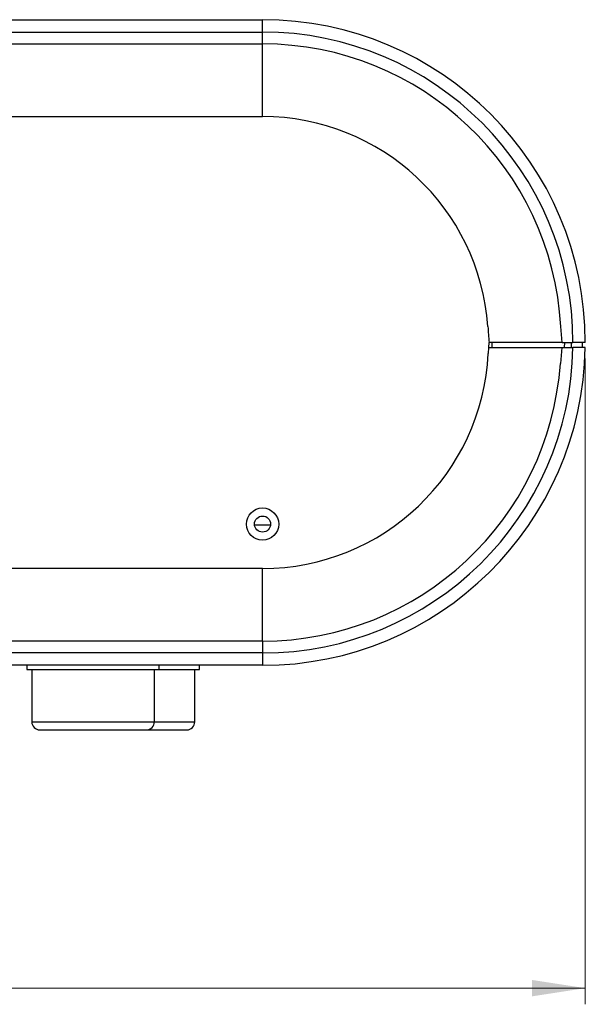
# Model space of a CAD drawing. Header units: millimetres. Extents: x 15 to 836, y 5 to 589.
# Tile 7 of 14: x 225 to 260, y 301 to 362. Entities that reach past the tile are written whole.
import ezdxf

# ---------------------------------------------------------------- set-up
doc = ezdxf.new("R2010")
doc.units = ezdxf.units.MM
doc.styles.add('SLDTEXTSTYLE0', font='TXT', dxfattribs={"width": 0.75})
doc.dimstyles.new('SLDDIMSTYLE1', dxfattribs={"dimtxt": 3.5, "dimasz": 3.302, "dimexe": 0, "dimexo": 0.0625, "dimgap": 0.875, "dimtad": 1, "dimrnd": 1e-09, "dimzin": 4, "dimdsep": 46, "dimtxsty": 'SLDTEXTSTYLE0', "dimsah": 1, "dimcen": 0.09, "dimadec": 0, "dimazin": 1, "dimtfac": 1, "dimtofl": 0, "dimtmove": 0, "dimatfit": 3, "dimfxl": 1, "dimfrac": 2, "dimtolj": 1, "dimtzin": 12, "dimarcsym": 0})

# ---------------------------------------------------------------- blocks, each defined once
blk = doc.blocks.new('_D_1')
at = {"color": 7, "linetype": 'Continuous', "lineweight": 0}
for p, q in [((69.636, 341.04), (69.636, 301.037)), ((259.636, 341.04), (259.636, 301.037)), ((69.636, 302.037), (259.636, 302.037))]:
    blk.add_line(p, q, dxfattribs=at)
at = {"color": 7, "linetype": 'Continuous', "lineweight": 18}
for points in [[(69.636, 302.037), (72.938, 301.529), (72.938, 302.545)], [(259.636, 302.037), (256.334, 302.545), (256.334, 301.529)]]:
    blk.add_solid(points, dxfattribs=at)
at = {"color": 7, "linetype": 'Continuous', "lineweight": 18, "insert": (148.668, 306.549), "char_height": 3.5, "attachment_point": 1, "style": 'SLDTEXTSTYLE0'}
blk.add_mtext('190.00', dxfattribs=at)

msp = doc.modelspace()

# ---------------------------------------------------------------- linework, layer by layer
at = {"color": 7, "linetype": 'Continuous', "lineweight": 25}
for p, q in [((89.636, 362.04), (239.636, 362.04)), ((239.636, 361.276), (239.636, 362.04)), ((89.636, 361.276), (239.636, 361.276)), ((239.636, 360.54), (239.636, 361.276)), ((89.636, 360.54), (239.636, 360.54)), ((239.636, 356.04), (239.636, 360.54)), ((89.636, 356.04), (239.636, 356.04)), ((258.209, 342.04), (258.109, 343.035)), ((253.645, 341.74), (253.619, 341.366)), ((253.666, 342.04), (253.645, 341.74)), ((253.645, 341.74), (258.19, 341.74)), ((253.666, 342.04), (253.67, 342.04)), ((258.209, 342.04), (253.67, 342.04)), ((253.844, 342.04), (253.844, 341.74)), ((258.19, 341.74), (258.09, 340.747)), ((258.19, 341.74), (258.869, 341.74)), ((258.209, 342.04), (258.871, 342.04)), ((258.336, 342.04), (258.33, 341.74)), ((258.753, 342.04), (258.755, 341.74)), ((259.636, 342.04), (258.871, 342.04)), ((259.436, 342.04), (259.441, 341.74)), ((239.138, 330.74), (240.133, 330.74)), ((239.636, 328.04), (89.636, 328.04)), ((239.636, 323.54), (239.636, 328.04)), ((239.636, 323.54), (89.636, 323.54)), ((239.636, 323.54), (239.636, 322.805)), ((239.636, 322.805), (89.636, 322.805)), ((239.636, 322.805), (239.636, 322.04)), ((239.636, 322.04), (89.636, 322.04)), ((225.036, 322.04), (225.036, 321.79)), ((225.036, 321.79), (233.236, 321.79)), ((225.336, 321.79), (225.336, 318.54)), ((232.936, 318.54), (232.936, 321.79)), ((233.236, 321.79), (233.236, 322.04)), ((233.236, 321.79), (235.736, 321.79)), ((235.436, 318.54), (235.436, 321.79)), ((235.736, 321.79), (235.736, 322.04))]:
    msp.add_line(p, q, dxfattribs=at)
at = {"color": 8, "linetype": 'Continuous', "lineweight": 25}
for p, q in [((225.336, 318.54), (232.936, 318.54)), ((232.936, 318.54), (235.436, 318.54))]:
    msp.add_line(p, q, dxfattribs=at)
at = {"color": 7, "linetype": 'Continuous', "lineweight": 25}
for radius in [1, 0.5]:
    msp.add_circle((239.635, 330.79), radius, dxfattribs=at)
for centre, radius, start, end in [((239.636, 342.04), 20, 0, 90), ((239.636, 342.04), 19.235, 0, 90), ((239.636, 342.04), 18.5, 3.0819, 90), ((239.636, 342.04), 14, 4.09364, 90), ((239.636, 342.04), 19.235, 270, 359.10636), ((239.636, 342.04), 20, 270, 359.14053), ((239.636, 342.04), 14, 270, 357.23909), ((239.636, 342.04), 18.5, 270, 355.99219), ((225.836, 318.54), 0.5, 180, 270), ((232.436, 318.54), 0.5, 270, 0), ((234.936, 318.54), 0.5, 270, 0)]:
    msp.add_arc(centre, radius, start, end, dxfattribs=at)
for points, knots in [([(253.6, 343.04), (253.611, 342.873), (253.635, 342.54), (253.658, 342.207), (253.67, 342.04)], [0, 0, 0, 0, 0.499889, 1, 1, 1, 1]), ([(225.836, 318.04), (225.88, 318.04), (225.948, 318.04), (226.359, 318.04), (226.786, 318.04), (227.311, 318.04), (228.08, 318.04), (228.721, 318.04), (229.136, 318.04)], [0, 0, 0, 0, 0.239443, 0.36967, 0.5, 0.630227, 0.760557, 1, 1, 1, 1]), ([(228.336, 318.04), (228.384, 318.04), (228.46, 318.04), (228.751, 318.04), (228.912, 318.04), (228.93, 318.04)], [0, 0, 0, 0, 0.620215, 0.957533, 1, 1, 1, 1]), ([(229.136, 318.04), (229.551, 318.04), (230.191, 318.04), (230.96, 318.04), (231.485, 318.04), (231.912, 318.04), (232.323, 318.04), (232.391, 318.04), (232.436, 318.04)], [0, 0, 0, 0, 0.239443, 0.36967, 0.5, 0.630227, 0.760557, 1, 1, 1, 1]), ([(231.636, 318.04), (232.051, 318.04), (232.691, 318.04), (233.46, 318.04), (233.985, 318.04), (234.412, 318.04), (234.823, 318.04), (234.891, 318.04), (234.936, 318.04)], [0, 0, 0, 0, 0.239443, 0.36967, 0.5, 0.630227, 0.760557, 1, 1, 1, 1])]:
    msp.add_open_spline(points, degree=3, knots=knots, dxfattribs=at)
msp.add_open_spline([(259.633, 341.74), (259.378, 341.74), (259.124, 341.74), (258.869, 341.74)], degree=3, dxfattribs=at)

# ---------------------------------------------------------------- dimensions: what is measured, and where the dimension line sits
at = {"color": 7, "linetype": 'Continuous', "lineweight": 18}
dim = msp.add_linear_dim(base=(259.636, 302.037), p1=(69.636, 342.04), p2=(259.636, 342.04), dimstyle='SLDDIMSTYLE1', dxfattribs=at)
dim.commit()
dim.dimension.update_dxf_attribs({"geometry": '_D_1', "text_midpoint": (155.78, 302.037), "dimtype": 160})

doc.saveas('drawing.dxf')
